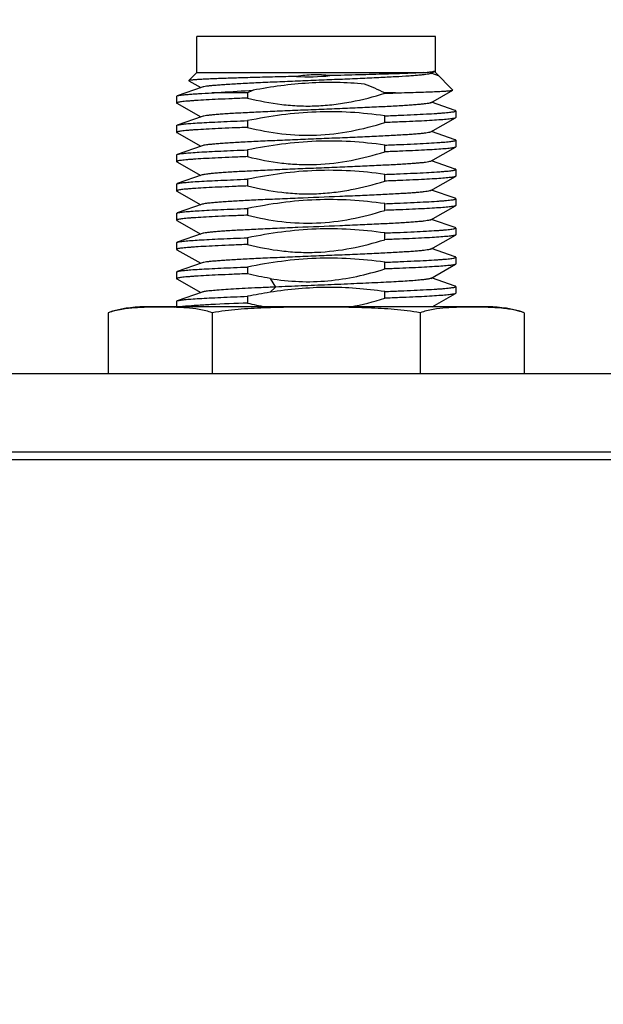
# Model space of a CAD drawing. Header units: millimetres. Extents: x 0 to 776, y 0 to 509.
# Tile 91 of 100: x 608 to 621, y 334 to 356. Entities that reach past the tile are written whole.
import ezdxf

# ---------------------------------------------------------------- set-up
doc = ezdxf.new("R2010")
doc.units = ezdxf.units.MM
doc.layers.add('DM', color=4, linetype='Continuous')
doc.layers.add('SLD-0', color=179, linetype='Continuous')
doc.styles.add('SLDTEXTSTYLE0', font='ROMANS', dxfattribs={"width": 0.84})
doc.styles.add('SLDTEXTSTYLE1', font='ROMANS', dxfattribs={"width": 0.97})
doc.dimstyles.new('SLDDIMSTYLE4', dxfattribs={"dimtxt": 3, "dimasz": 3.302, "dimexe": 0, "dimexo": 0.0625, "dimgap": 0.75, "dimtad": 1, "dimrnd": 1e-09, "dimzin": 12, "dimdsep": 46, "dimtxsty": 'SLDTEXTSTYLE0', "dimblk1": 'NONE', "dimblk2": 'NONE', "dimsah": 1, "dimcen": 0.09, "dimadec": 0, "dimazin": 3, "dimtol": 1, "dimtp": 0.3, "dimtm": 0.3, "dimtfac": 1, "dimtofl": 0, "dimtmove": 0, "dimatfit": 3, "dimldrblk": 'NONE', "dimfxl": 1, "dimfrac": 2, "dimtolj": 1, "dimtzin": 0, "dimarcsym": 0})

# ---------------------------------------------------------------- blocks, each defined once
blk = doc.blocks.new('_D_15')
at = {"layer": 'DM', "color": 7}
for p, q in [((541.336, 297.238), (541.336, 367.642)), ((636.336, 302.804), (636.336, 367.642)), ((543.836, 367.142), (633.836, 367.142))]:
    blk.add_line(p, q, dxfattribs=at)
for points in [[(543.836, 367.558), (543.836, 366.725), (541.336, 367.142)], [(633.836, 366.725), (633.836, 367.558), (636.336, 367.142)]]:
    blk.add_solid(points, dxfattribs=at)
at = {"layer": 'DM', "color": 7, "insert": (577.36, 371.462), "char_height": 3, "attachment_point": 1, "style": 'SLDTEXTSTYLE1'}
blk.add_mtext('95.00±0.30', dxfattribs=at)
blk = doc.blocks.new('_None')

msp = doc.modelspace()

# ---------------------------------------------------------------- linework, layer by layer
at = {"layer": 'SLD-0', "color": 7, "linetype": 'Continuous'}
for p, q in [((612.192, 354.93), (612.192, 355.73)), ((617.492, 355.73), (612.192, 355.73)), ((617.492, 354.976), (617.492, 355.73)), ((612.192, 354.93), (612.014, 354.752)), ((612.192, 354.93), (617.231, 354.93)), ((617.385, 354.912), (617.485, 354.969)), ((617.56, 354.862), (617.396, 354.918)), ((617.492, 354.976), (617.492, 354.976)), ((617.492, 354.93), (617.492, 354.976)), ((617.492, 354.93), (617.878, 354.544)), ((612.309, 354.607), (611.756, 354.415)), ((612.015, 354.747), (612.281, 354.597)), ((611.742, 354.405), (611.742, 354.255)), ((613.319, 354.48), (612.522, 354.48)), ((613.319, 354.48), (613.319, 354.364)), ((616.365, 354.471), (616.365, 354.48)), ((616.602, 354.48), (616.365, 354.48)), ((617.385, 354.262), (617.876, 354.54)), ((611.747, 354.249), (612.281, 353.947)), ((617.927, 354.09), (617.402, 354.272)), ((612.309, 353.957), (611.756, 353.765)), ((616.365, 353.821), (616.365, 353.97)), ((617.385, 353.612), (617.936, 353.924)), ((617.942, 353.93), (617.936, 353.924)), ((617.942, 354.08), (617.942, 353.93)), ((611.742, 353.755), (611.742, 353.605)), ((613.319, 353.864), (613.319, 353.714)), ((611.747, 353.599), (612.281, 353.297)), ((617.927, 353.44), (617.402, 353.622)), ((612.309, 353.307), (611.756, 353.115)), ((616.365, 353.171), (616.365, 353.32)), ((617.385, 352.962), (617.936, 353.274)), ((617.942, 353.28), (617.936, 353.274)), ((617.942, 353.43), (617.942, 353.28)), ((611.742, 353.105), (611.742, 352.955)), ((613.319, 353.214), (613.319, 353.064)), ((611.747, 352.949), (612.281, 352.647)), ((617.927, 352.79), (617.402, 352.972)), ((612.309, 352.657), (611.756, 352.465)), ((616.365, 352.521), (616.365, 352.67)), ((617.385, 352.312), (617.936, 352.624)), ((617.942, 352.63), (617.936, 352.624)), ((617.942, 352.78), (617.942, 352.63)), ((611.742, 352.455), (611.742, 352.305)), ((613.319, 352.564), (613.319, 352.414)), ((611.747, 352.299), (612.281, 351.997)), ((617.927, 352.14), (617.402, 352.322)), ((612.309, 352.007), (611.756, 351.815)), ((616.365, 351.871), (616.365, 352.021)), ((617.385, 351.662), (617.936, 351.974)), ((617.942, 351.98), (617.936, 351.974)), ((617.942, 352.13), (617.942, 351.98)), ((611.742, 351.805), (611.742, 351.655)), ((613.319, 351.914), (613.319, 351.764)), ((611.747, 351.649), (612.281, 351.347)), ((617.927, 351.49), (617.402, 351.672)), ((612.309, 351.357), (611.756, 351.165)), ((616.365, 351.221), (616.365, 351.37)), ((617.385, 351.012), (617.936, 351.324)), ((617.942, 351.33), (617.936, 351.324)), ((617.942, 351.48), (617.942, 351.33)), ((611.742, 351.155), (611.742, 351.005)), ((613.319, 351.264), (613.319, 351.114)), ((611.747, 350.999), (612.281, 350.697)), ((617.927, 350.84), (617.402, 351.022)), ((612.309, 350.707), (611.756, 350.515)), ((616.365, 350.571), (616.365, 350.72)), ((617.385, 350.362), (617.936, 350.674)), ((617.942, 350.68), (617.936, 350.674)), ((617.942, 350.83), (617.942, 350.68)), ((611.742, 350.505), (611.742, 350.355)), ((613.319, 350.614), (613.319, 350.464)), ((611.747, 350.349), (612.281, 350.047)), ((613.818, 350.36), (613.938, 350.17)), ((617.927, 350.19), (617.402, 350.372)), ((612.309, 350.057), (611.756, 349.865)), ((613.938, 350.17), (613.818, 350.053)), ((616.365, 349.921), (616.365, 350.07)), ((617.416, 349.73), (617.936, 350.024)), ((617.942, 350.03), (617.936, 350.024)), ((617.942, 350.18), (617.942, 350.03)), ((611.742, 349.855), (611.742, 349.73)), ((613.319, 349.964), (613.319, 349.814)), ((610.223, 349.6), (610.223, 348.239)), ((618.661, 349.73), (611.023, 349.73)), ((611.691, 349.719), (611.679, 349.72)), ((611.691, 349.719), (611.679, 349.72)), ((611.765, 349.717), (611.742, 349.718)), ((611.953, 349.706), (611.944, 349.707)), ((611.953, 349.706), (611.944, 349.707)), ((612.532, 349.6), (612.532, 348.239)), ((617.151, 349.6), (617.151, 348.239)), ((618.191, 349.723), (618.18, 349.723)), ((619.461, 349.6), (619.461, 348.239)), ((653.533, 348.239), (524.145, 348.239)), ((522.417, 346.513), (655.262, 346.513)), ((655.335, 346.336), (522.344, 346.336))]:
    msp.add_line(p, q, dxfattribs=at)
for centre, radius, start, end in [((614.657, 359.698), 4.86, 267.0315, 275.7577), ((615.698, 349.638), 5.395, 114.7393, 116.1713), ((613.379, 433.076), 78.663, 272.17559, 272.34825), ((615.725, 337.9), 12.302, 98.9208, 101.2826), ((614.938, 356.314), 6.698, 256.0097, 259.408), ((611.023, 347.203), 2.527, 90, 108.4598), ((611.482, 342.336), 7.387, 87.9788, 88.3731), ((611.574, 344.594), 5.126, 85.8621, 87.8616), ((618.661, 347.203), 2.527, 71.5402, 90)]:
    msp.add_arc(centre, radius, start, end, dxfattribs=at)
for points, knots in [([(614.406, 354.845), (614.247, 354.841), (613.937, 354.833), (613.491, 354.822), (613.143, 354.812), (612.888, 354.804), (612.718, 354.798), (612.565, 354.792), (612.428, 354.787), (612.31, 354.781), (612.212, 354.775), (612.142, 354.77), (612.096, 354.766), (612.069, 354.763), (612.048, 354.761), (612.031, 354.758), (612.021, 354.755), (612.015, 354.753), (612.014, 354.752)], [0, 0, 0, 0, 0.199424, 0.387561, 0.558495, 0.635831, 0.706945, 0.771294, 0.828401, 0.877831, 0.91924, 0.952324, 0.965674, 0.976866, 0.98588, 0.992717, 0.997397, 1, 1, 1, 1]), ([(617.386, 354.912), (617.382, 354.911), (617.373, 354.907), (617.347, 354.9), (617.302, 354.892), (617.232, 354.882), (617.142, 354.873), (617.032, 354.864), (616.849, 354.85), (616.581, 354.834), (616.216, 354.816), (615.805, 354.797), (615.361, 354.778), (614.899, 354.76), (614.436, 354.741), (613.986, 354.722), (613.566, 354.703), (613.188, 354.685), (612.907, 354.668), (612.713, 354.655), (612.594, 354.646), (612.494, 354.636), (612.414, 354.627), (612.354, 354.618), (612.322, 354.611), (612.309, 354.607)], [0, 0, 0, 0, 0.002408, 0.005827, 0.015678, 0.029546, 0.047414, 0.069117, 0.094459, 0.155311, 0.227835, 0.309652, 0.397948, 0.48975, 0.58194, 0.671394, 0.75508, 0.830161, 0.894101, 0.921206, 0.944742, 0.964524, 0.9804, 0.992249, 1, 1, 1, 1]), ([(615.145, 354.863), (615.022, 354.877), (614.775, 354.888), (614.528, 354.864), (614.406, 354.845)], [0, 0, 0, 0, 0.499994, 1, 1, 1, 1]), ([(617.231, 354.93), (617.113, 354.923), (616.833, 354.911), (616.355, 354.895), (615.778, 354.879), (615.363, 354.868), (615.145, 354.863)], [0, 0, 0, 0, 0.169752, 0.403679, 0.686463, 1, 1, 1, 1]), ([(617.231, 354.93), (617.264, 354.933), (617.322, 354.938), (617.397, 354.948), (617.449, 354.957), (617.477, 354.964), (617.485, 354.969)], [0, 0, 0, 0, 0.379811, 0.673999, 0.880627, 1, 1, 1, 1]), ([(617.485, 354.969), (617.486, 354.97), (617.489, 354.971), (617.492, 354.974), (617.492, 354.976)], [0, 0, 0, 0, 0.345353, 1, 1, 1, 1]), ([(612.014, 354.752), (612.013, 354.751), (612.012, 354.749), (612.014, 354.748), (612.015, 354.747)], [0, 0, 0, 0, 0.414825, 1, 1, 1, 1]), ([(615.918, 354.673), (615.711, 354.693), (615.297, 354.718), (614.674, 354.705), (614.054, 354.644), (613.644, 354.576), (613.44, 354.538)], [0, 0, 0, 0, 0.249999, 0.499989, 0.749986, 1, 1, 1, 1]), ([(611.742, 354.405), (611.742, 354.407), (611.747, 354.412), (611.752, 354.414), (611.756, 354.415)], [0, 0, 0, 0, 0.340657, 1, 1, 1, 1]), ([(613.319, 354.364), (613.204, 354.36), (612.987, 354.351), (612.679, 354.338), (612.408, 354.324), (612.209, 354.313), (612.071, 354.303), (611.986, 354.296), (611.914, 354.29), (611.854, 354.283), (611.807, 354.277), (611.772, 354.27), (611.753, 354.265), (611.742, 354.258), (611.742, 354.255)], [0, 0, 0, 0, 0.216275, 0.412116, 0.583979, 0.728972, 0.790576, 0.844564, 0.890705, 0.928811, 0.95875, 0.980433, 0.993928, 1, 1, 1, 1]), ([(611.756, 354.415), (611.767, 354.419), (611.795, 354.424), (611.847, 354.432), (611.917, 354.44), (612.006, 354.448), (612.111, 354.456), (612.285, 354.467), (612.424, 354.475), (612.522, 354.48)], [0, 0, 0, 0, 0.044176, 0.112402, 0.204474, 0.319914, 0.458081, 0.618201, 1, 1, 1, 1]), ([(612.522, 354.48), (612.59, 354.485), (612.897, 354.506), (613.203, 354.524), (613.44, 354.538)], [0, 0, 0, 0, 0.224799, 1, 1, 1, 1]), ([(613.319, 354.364), (613.568, 354.302), (613.949, 354.229), (614.463, 354.187), (614.849, 354.187), (615.235, 354.218), (615.744, 354.298), (616.119, 354.395), (616.365, 354.471)], [0, 0, 0, 0, 0.249931, 0.374958, 0.499988, 0.625014, 0.750042, 1, 1, 1, 1]), ([(616.601, 354.48), (616.691, 354.482), (616.863, 354.487), (617.106, 354.494), (617.32, 354.502), (617.501, 354.509), (617.631, 354.515), (617.717, 354.521), (617.768, 354.524), (617.809, 354.528), (617.84, 354.532), (617.861, 354.535), (617.873, 354.538), (617.876, 354.54)], [0, 0, 0, 0, 0.211755, 0.402989, 0.57104, 0.713796, 0.829416, 0.876545, 0.916311, 0.948592, 0.973314, 0.990427, 1, 1, 1, 1]), ([(617.876, 354.54), (617.877, 354.54), (617.879, 354.541), (617.878, 354.543), (617.878, 354.544)], [0, 0, 0, 0, 0.584058, 1, 1, 1, 1]), ([(611.742, 354.255), (611.742, 354.254), (611.742, 354.252), (611.745, 354.25), (611.747, 354.249)], [0, 0, 0, 0, 0.18582, 1, 1, 1, 1]), ([(617.385, 354.262), (617.382, 354.26), (617.373, 354.257), (617.347, 354.25), (617.302, 354.242), (617.232, 354.232), (617.142, 354.223), (617.032, 354.214), (616.904, 354.204), (616.758, 354.195), (616.532, 354.182), (616.216, 354.166), (615.805, 354.147), (615.361, 354.128), (614.9, 354.109), (614.436, 354.091), (613.987, 354.072), (613.566, 354.053), (613.189, 354.035), (612.907, 354.018), (612.713, 354.005), (612.594, 353.996), (612.494, 353.986), (612.414, 353.977), (612.354, 353.968), (612.322, 353.961), (612.309, 353.957)], [0, 0, 0, 0, 0.002381, 0.005758, 0.015559, 0.029425, 0.04729, 0.068998, 0.094351, 0.123146, 0.155166, 0.227712, 0.309517, 0.397824, 0.489633, 0.581836, 0.671304, 0.754999, 0.83011, 0.894045, 0.921168, 0.944722, 0.9645, 0.980378, 0.992243, 1, 1, 1, 1]), ([(616.365, 353.97), (616.112, 354.006), (615.604, 354.059), (614.837, 354.068), (614.073, 354), (613.569, 353.914), (613.319, 353.864)], [0, 0, 0, 0, 0.250004, 0.499987, 0.74998, 1, 1, 1, 1]), ([(616.365, 353.97), (616.479, 353.975), (616.697, 353.983), (617.005, 353.997), (617.275, 354.01), (617.475, 354.022), (617.612, 354.032), (617.697, 354.038), (617.77, 354.045), (617.83, 354.052), (617.877, 354.058), (617.911, 354.065), (617.931, 354.07), (617.942, 354.077), (617.942, 354.08)], [0, 0, 0, 0, 0.216275, 0.412117, 0.583979, 0.728972, 0.790576, 0.844565, 0.890706, 0.928811, 0.958751, 0.980433, 0.993929, 1, 1, 1, 1]), ([(617.936, 353.924), (617.931, 353.921), (617.915, 353.916), (617.886, 353.91), (617.845, 353.904), (617.792, 353.897), (617.727, 353.891), (617.619, 353.882), (617.458, 353.871), (617.234, 353.858), (616.974, 353.846), (616.68, 353.833), (616.473, 353.825), (616.365, 353.821)], [0, 0, 0, 0, 0.011767, 0.030836, 0.057311, 0.091133, 0.1322, 0.180375, 0.297282, 0.440084, 0.60656, 0.794222, 1, 1, 1, 1]), ([(617.942, 354.08), (617.942, 354.082), (617.937, 354.087), (617.931, 354.088), (617.927, 354.09)], [0, 0, 0, 0, 0.341492, 1, 1, 1, 1]), ([(611.742, 353.755), (611.742, 353.757), (611.747, 353.762), (611.752, 353.764), (611.756, 353.765)], [0, 0, 0, 0, 0.340481, 1, 1, 1, 1]), ([(613.319, 353.714), (613.204, 353.71), (612.987, 353.701), (612.679, 353.688), (612.408, 353.674), (612.209, 353.663), (612.071, 353.653), (611.986, 353.646), (611.914, 353.64), (611.854, 353.633), (611.807, 353.627), (611.772, 353.62), (611.753, 353.615), (611.742, 353.608), (611.742, 353.605)], [0, 0, 0, 0, 0.216275, 0.412116, 0.583979, 0.728972, 0.790576, 0.844564, 0.890706, 0.928811, 0.95875, 0.980433, 0.993928, 1, 1, 1, 1]), ([(611.756, 353.765), (611.764, 353.767), (611.783, 353.772), (611.836, 353.781), (611.93, 353.792), (612.073, 353.804), (612.256, 353.816), (612.476, 353.828), (612.73, 353.84), (613.015, 353.852), (613.214, 353.86), (613.319, 353.864)], [0, 0, 0, 0, 0.015534, 0.03795, 0.103331, 0.195453, 0.31306, 0.454489, 0.617714, 0.800483, 1, 1, 1, 1]), ([(613.319, 353.714), (613.568, 353.652), (614.075, 353.554), (614.85, 353.521), (615.619, 353.615), (616.119, 353.745), (616.365, 353.821)], [0, 0, 0, 0, 0.250025, 0.499977, 0.749947, 1, 1, 1, 1]), ([(611.742, 353.605), (611.742, 353.604), (611.742, 353.602), (611.745, 353.6), (611.747, 353.599)], [0, 0, 0, 0, 0.186241, 1, 1, 1, 1]), ([(617.385, 353.612), (617.382, 353.61), (617.373, 353.607), (617.347, 353.6), (617.302, 353.592), (617.232, 353.582), (617.142, 353.573), (617.032, 353.564), (616.904, 353.554), (616.758, 353.545), (616.532, 353.532), (616.216, 353.516), (615.805, 353.497), (615.361, 353.478), (614.899, 353.459), (614.436, 353.441), (613.986, 353.422), (613.565, 353.403), (613.188, 353.385), (612.907, 353.368), (612.713, 353.355), (612.594, 353.346), (612.494, 353.336), (612.414, 353.327), (612.354, 353.318), (612.322, 353.311), (612.309, 353.307)], [0, 0, 0, 0, 0.002381, 0.005767, 0.015593, 0.02946, 0.047313, 0.069033, 0.094399, 0.123197, 0.155219, 0.227781, 0.309593, 0.397913, 0.489727, 0.581933, 0.6714, 0.755089, 0.830188, 0.894111, 0.921221, 0.944772, 0.964542, 0.980397, 0.992245, 1, 1, 1, 1]), ([(616.365, 353.32), (616.112, 353.356), (615.604, 353.409), (614.837, 353.418), (614.073, 353.35), (613.569, 353.264), (613.319, 353.214)], [0, 0, 0, 0, 0.250004, 0.499987, 0.74998, 1, 1, 1, 1]), ([(616.365, 353.32), (616.479, 353.325), (616.697, 353.333), (617.005, 353.347), (617.275, 353.36), (617.475, 353.372), (617.612, 353.382), (617.697, 353.388), (617.77, 353.395), (617.83, 353.402), (617.877, 353.408), (617.911, 353.415), (617.931, 353.42), (617.942, 353.427), (617.942, 353.43)], [0, 0, 0, 0, 0.216275, 0.412117, 0.583979, 0.728972, 0.790576, 0.844565, 0.890706, 0.928811, 0.958751, 0.980433, 0.993929, 1, 1, 1, 1]), ([(617.936, 353.274), (617.931, 353.271), (617.915, 353.266), (617.886, 353.26), (617.844, 353.254), (617.791, 353.247), (617.727, 353.241), (617.619, 353.232), (617.458, 353.221), (617.234, 353.208), (616.973, 353.196), (616.679, 353.183), (616.473, 353.175), (616.365, 353.171)], [-0.000006, -0.000006, -0.000006, -0.000006, 0.011821, 0.030939, 0.057455, 0.091311, 0.132403, 0.180596, 0.297513, 0.440295, 0.606723, 0.794314, 1, 1, 1, 1]), ([(617.942, 353.43), (617.942, 353.432), (617.937, 353.437), (617.931, 353.438), (617.927, 353.44)], [0, 0, 0, 0, 0.341383, 1, 1, 1, 1]), ([(611.742, 353.105), (611.742, 353.107), (611.747, 353.112), (611.752, 353.114), (611.756, 353.115)], [0, 0, 0, 0, 0.340649, 1, 1, 1, 1]), ([(613.319, 353.064), (613.204, 353.06), (612.987, 353.051), (612.679, 353.038), (612.408, 353.024), (612.209, 353.013), (612.071, 353.003), (611.986, 352.996), (611.914, 352.99), (611.854, 352.983), (611.807, 352.977), (611.772, 352.97), (611.753, 352.965), (611.742, 352.958), (611.742, 352.955)], [0, 0, 0, 0, 0.216281, 0.412111, 0.583975, 0.728969, 0.790575, 0.844567, 0.890706, 0.928814, 0.95875, 0.980432, 0.993932, 1, 1, 1, 1]), ([(611.756, 353.115), (611.764, 353.117), (611.783, 353.122), (611.836, 353.131), (611.93, 353.142), (612.073, 353.154), (612.256, 353.166), (612.476, 353.178), (612.73, 353.19), (613.015, 353.202), (613.214, 353.21), (613.319, 353.214)], [0, 0, 0, 0, 0.015519, 0.037923, 0.103285, 0.195396, 0.313001, 0.454435, 0.617672, 0.80046, 1, 1, 1, 1]), ([(613.319, 353.064), (613.568, 353.002), (613.949, 352.929), (614.463, 352.887), (614.978, 352.887), (615.619, 352.965), (616.119, 353.095), (616.365, 353.171)], [0, 0, 0, 0, 0.249965, 0.375019, 0.500073, 0.750004, 1, 1, 1, 1]), ([(611.742, 352.955), (611.742, 352.954), (611.742, 352.952), (611.745, 352.95), (611.747, 352.949)], [0, 0, 0, 0, 0.186739, 1, 1, 1, 1]), ([(617.385, 352.962), (617.382, 352.96), (617.372, 352.957), (617.347, 352.95), (617.301, 352.942), (617.231, 352.932), (617.141, 352.923), (617.031, 352.914), (616.903, 352.904), (616.757, 352.895), (616.531, 352.882), (616.215, 352.866), (615.804, 352.847), (615.36, 352.828), (614.898, 352.809), (614.435, 352.791), (613.985, 352.772), (613.564, 352.753), (613.187, 352.735), (612.906, 352.718), (612.712, 352.705), (612.593, 352.696), (612.493, 352.686), (612.413, 352.677), (612.354, 352.668), (612.321, 352.661), (612.309, 352.657)], [0, 0, 0, 0, 0.0023818, 0.0057764, 0.0156399, 0.0295398, 0.0474045, 0.069136, 0.0945298, 0.1233548, 0.1553837, 0.2279723, 0.3098059, 0.3981356, 0.4899534, 0.5821515, 0.671607, 0.755276, 0.8303409, 0.8942433, 0.9213261, 0.94485, 0.9646129, 0.9804462, 0.9922581, 0.9999985, 0.9999985, 0.9999985, 0.9999985]), ([(616.365, 352.67), (616.112, 352.706), (615.604, 352.759), (614.837, 352.768), (614.073, 352.7), (613.569, 352.614), (613.319, 352.564)], [0, 0, 0, 0, 0.250001, 0.499988, 0.749983, 1, 1, 1, 1]), ([(616.365, 352.67), (616.479, 352.675), (616.697, 352.683), (617.005, 352.697), (617.275, 352.71), (617.475, 352.722), (617.612, 352.732), (617.697, 352.738), (617.77, 352.745), (617.83, 352.752), (617.877, 352.758), (617.911, 352.765), (617.931, 352.77), (617.942, 352.777), (617.942, 352.78)], [0, 0, 0, 0, 0.216275, 0.412116, 0.583979, 0.728972, 0.790576, 0.844565, 0.890706, 0.928811, 0.95875, 0.980433, 0.993928, 1, 1, 1, 1]), ([(617.936, 352.624), (617.931, 352.621), (617.915, 352.616), (617.886, 352.61), (617.845, 352.604), (617.792, 352.597), (617.727, 352.591), (617.62, 352.582), (617.458, 352.571), (617.234, 352.558), (616.974, 352.546), (616.68, 352.533), (616.473, 352.525), (616.365, 352.521)], [0, 0, 0, 0, 0.011749, 0.030801, 0.057262, 0.091073, 0.132132, 0.180301, 0.297205, 0.440013, 0.606504, 0.794191, 1, 1, 1, 1]), ([(617.942, 352.78), (617.942, 352.782), (617.936, 352.787), (617.931, 352.788), (617.927, 352.79)], [0, 0, 0, 0, 0.341029, 1, 1, 1, 1]), ([(611.742, 352.455), (611.742, 352.457), (611.747, 352.462), (611.752, 352.463), (611.756, 352.465)], [0, 0, 0, 0, 0.341056, 1, 1, 1, 1]), ([(613.319, 352.414), (613.204, 352.41), (612.987, 352.401), (612.679, 352.388), (612.408, 352.374), (612.209, 352.363), (612.071, 352.353), (611.986, 352.346), (611.914, 352.34), (611.854, 352.333), (611.807, 352.327), (611.772, 352.32), (611.753, 352.315), (611.742, 352.308), (611.742, 352.305)], [0, 0, 0, 0, 0.216275, 0.412116, 0.583979, 0.728972, 0.790576, 0.844564, 0.890706, 0.928811, 0.95875, 0.980433, 0.993928, 1, 1, 1, 1]), ([(611.756, 352.465), (611.764, 352.467), (611.783, 352.472), (611.836, 352.481), (611.929, 352.492), (612.072, 352.504), (612.255, 352.516), (612.476, 352.528), (612.73, 352.54), (613.015, 352.552), (613.214, 352.56), (613.319, 352.564)], [0, 0, 0, 0, 0.015471, 0.037825, 0.103121, 0.195192, 0.312786, 0.454243, 0.617523, 0.800366, 1, 1, 1, 1]), ([(613.319, 352.414), (613.568, 352.352), (613.949, 352.279), (614.463, 352.237), (614.849, 352.237), (615.235, 352.268), (615.744, 352.348), (616.119, 352.445), (616.365, 352.521)], [0, 0, 0, 0, 0.249934, 0.374959, 0.499988, 0.625013, 0.750039, 1, 1, 1, 1]), ([(611.742, 352.305), (611.742, 352.304), (611.742, 352.302), (611.745, 352.3), (611.747, 352.299)], [0, 0, 0, 0, 0.1858466, 0.9988185, 0.9988185, 0.9988185, 0.9988185]), ([(617.385, 352.312), (617.382, 352.31), (617.373, 352.307), (617.347, 352.3), (617.302, 352.292), (617.232, 352.282), (617.142, 352.273), (617.032, 352.264), (616.904, 352.254), (616.758, 352.245), (616.532, 352.232), (616.216, 352.216), (615.805, 352.197), (615.205, 352.172), (614.592, 352.147), (613.987, 352.122), (613.566, 352.103), (613.188, 352.085), (612.907, 352.069), (612.713, 352.055), (612.594, 352.046), (612.494, 352.036), (612.414, 352.027), (612.354, 352.018), (612.322, 352.011), (612.309, 352.007)], [0, 0, 0, 0, 0.002381, 0.005757, 0.015554, 0.029419, 0.047288, 0.068997, 0.094348, 0.123142, 0.155163, 0.227712, 0.309514, 0.397828, 0.58184, 0.671304, 0.755007, 0.830105, 0.894057, 0.921178, 0.944719, 0.9645, 0.980384, 0.992248, 1, 1, 1, 1]), ([(616.365, 352.021), (616.112, 352.056), (615.604, 352.109), (614.837, 352.118), (614.073, 352.05), (613.569, 351.964), (613.319, 351.914)], [0, 0, 0, 0, 0.250005, 0.499987, 0.749979, 1, 1, 1, 1]), ([(616.365, 352.02), (616.479, 352.025), (616.697, 352.033), (617.005, 352.047), (617.275, 352.06), (617.475, 352.072), (617.612, 352.081), (617.697, 352.088), (617.77, 352.095), (617.83, 352.102), (617.877, 352.108), (617.911, 352.115), (617.931, 352.12), (617.942, 352.127), (617.942, 352.13)], [0, 0, 0, 0, 0.21626, 0.412101, 0.58397, 0.728902, 0.790537, 0.844571, 0.890722, 0.928783, 0.958677, 0.980362, 0.993898, 1, 1, 1, 1]), ([(617.936, 351.974), (617.931, 351.971), (617.915, 351.966), (617.886, 351.96), (617.845, 351.954), (617.792, 351.947), (617.727, 351.941), (617.619, 351.932), (617.458, 351.921), (617.234, 351.908), (616.973, 351.896), (616.68, 351.883), (616.473, 351.875), (616.365, 351.871)], [0, 0, 0, 0, 0.01177, 0.030842, 0.05732, 0.091144, 0.132213, 0.180389, 0.297297, 0.440097, 0.606569, 0.794228, 1, 1, 1, 1]), ([(617.942, 352.13), (617.942, 352.132), (617.937, 352.137), (617.931, 352.138), (617.928, 352.14)], [0, 0, 0, 0, 0.340515, 1, 1, 1, 1]), ([(611.742, 351.805), (611.742, 351.807), (611.747, 351.812), (611.752, 351.814), (611.756, 351.815)], [0, 0, 0, 0, 0.340858, 1, 1, 1, 1]), ([(613.319, 351.764), (613.204, 351.76), (612.987, 351.751), (612.679, 351.738), (612.408, 351.724), (612.209, 351.713), (612.071, 351.703), (611.986, 351.696), (611.914, 351.69), (611.854, 351.683), (611.807, 351.677), (611.772, 351.67), (611.753, 351.665), (611.742, 351.658), (611.742, 351.655)], [0, 0, 0, 0, 0.216275, 0.412116, 0.583979, 0.728972, 0.790576, 0.844565, 0.890706, 0.928811, 0.95875, 0.980433, 0.993928, 1, 1, 1, 1]), ([(611.756, 351.815), (611.764, 351.817), (611.783, 351.822), (611.836, 351.831), (611.93, 351.842), (612.073, 351.854), (612.256, 351.866), (612.476, 351.878), (612.73, 351.89), (613.015, 351.902), (613.214, 351.91), (613.319, 351.914)], [0, 0, 0, 0, 0.015494, 0.037915, 0.103376, 0.195467, 0.313018, 0.454515, 0.617747, 0.800402, 1, 1, 1, 1]), ([(613.319, 351.764), (613.568, 351.702), (614.075, 351.604), (614.85, 351.571), (615.619, 351.665), (616.119, 351.795), (616.365, 351.871)], [0, 0, 0, 0, 0.250023, 0.499977, 0.749949, 1, 1, 1, 1]), ([(611.742, 351.655), (611.742, 351.654), (611.742, 351.652), (611.745, 351.65), (611.747, 351.649)], [0, 0, 0, 0, 0.186273, 1, 1, 1, 1]), ([(617.385, 351.662), (617.382, 351.66), (617.373, 351.657), (617.347, 351.65), (617.302, 351.642), (617.232, 351.632), (617.142, 351.623), (617.032, 351.614), (616.904, 351.604), (616.758, 351.595), (616.532, 351.582), (616.216, 351.566), (615.805, 351.547), (615.205, 351.522), (614.591, 351.497), (613.986, 351.472), (613.565, 351.453), (613.188, 351.435), (612.907, 351.418), (612.713, 351.405), (612.594, 351.396), (612.494, 351.386), (612.414, 351.377), (612.354, 351.368), (612.322, 351.361), (612.309, 351.357)], [0, 0, 0, 0, 0.002384, 0.005768, 0.015586, 0.029456, 0.047314, 0.069034, 0.094404, 0.123207, 0.155221, 0.227793, 0.309601, 0.397927, 0.581946, 0.671416, 0.755101, 0.830201, 0.894121, 0.92123, 0.944777, 0.964543, 0.9804, 0.992245, 1, 1, 1, 1]), ([(616.365, 351.37), (616.112, 351.406), (615.604, 351.459), (614.837, 351.468), (614.073, 351.4), (613.569, 351.314), (613.319, 351.264)], [0, 0, 0, 0, 0.250004, 0.499987, 0.74998, 1, 1, 1, 1]), ([(616.365, 351.37), (616.479, 351.375), (616.697, 351.383), (617.005, 351.397), (617.275, 351.41), (617.475, 351.422), (617.612, 351.431), (617.697, 351.438), (617.77, 351.445), (617.83, 351.452), (617.877, 351.458), (617.911, 351.465), (617.931, 351.47), (617.942, 351.477), (617.942, 351.48)], [0, 0, 0, 0, 0.216295, 0.412135, 0.583943, 0.728933, 0.790582, 0.844583, 0.89068, 0.928743, 0.958672, 0.980393, 0.993935, 1, 1, 1, 1]), ([(617.936, 351.324), (617.931, 351.321), (617.915, 351.316), (617.886, 351.31), (617.844, 351.304), (617.791, 351.297), (617.727, 351.291), (617.619, 351.282), (617.457, 351.271), (617.234, 351.258), (616.973, 351.246), (616.679, 351.233), (616.473, 351.225), (616.365, 351.221)], [0, 0, 0, 0, 0.011824, 0.030944, 0.057463, 0.09132, 0.132414, 0.180607, 0.297525, 0.440305, 0.606731, 0.794318, 1, 1, 1, 1]), ([(617.942, 351.48), (617.942, 351.482), (617.937, 351.487), (617.931, 351.488), (617.928, 351.49)], [0, 0, 0, 0, 0.34156, 1, 1, 1, 1]), ([(611.742, 351.155), (611.742, 351.157), (611.747, 351.162), (611.752, 351.163), (611.756, 351.165)], [0, 0, 0, 0, 0.340289, 1, 1, 1, 1]), ([(613.319, 351.114), (613.204, 351.11), (612.987, 351.101), (612.679, 351.088), (612.408, 351.074), (612.209, 351.063), (612.071, 351.053), (611.986, 351.046), (611.914, 351.04), (611.854, 351.033), (611.807, 351.027), (611.772, 351.02), (611.753, 351.015), (611.742, 351.008), (611.742, 351.005)], [0, 0, 0, 0, 0.216275, 0.412117, 0.583979, 0.728972, 0.790576, 0.844565, 0.890706, 0.928811, 0.958751, 0.980433, 0.993929, 1, 1, 1, 1]), ([(611.756, 351.165), (611.764, 351.167), (611.783, 351.172), (611.818, 351.178), (611.863, 351.184), (611.945, 351.193), (612.073, 351.204), (612.256, 351.216), (612.476, 351.228), (612.73, 351.24), (613.015, 351.252), (613.214, 351.26), (613.319, 351.264)], [0, 0, 0, 0, 0.015523, 0.037966, 0.067279, 0.103364, 0.195388, 0.313005, 0.454481, 0.617669, 0.800384, 1, 1, 1, 1]), ([(613.319, 351.114), (613.568, 351.052), (613.949, 350.979), (614.463, 350.937), (614.978, 350.937), (615.619, 351.015), (616.119, 351.145), (616.365, 351.221)], [0, 0, 0, 0, 0.249974, 0.375025, 0.500074, 0.749995, 1, 1, 1, 1]), ([(611.742, 351.005), (611.742, 351.004), (611.742, 351.002), (611.745, 351), (611.747, 350.999)], [0, 0, 0, 0, 0.186663, 1, 1, 1, 1]), ([(617.385, 351.012), (617.382, 351.01), (617.372, 351.007), (617.347, 351), (617.301, 350.992), (617.231, 350.982), (617.141, 350.973), (617.031, 350.964), (616.903, 350.954), (616.757, 350.945), (616.531, 350.932), (616.215, 350.916), (615.804, 350.897), (615.36, 350.878), (614.898, 350.859), (614.434, 350.841), (613.985, 350.822), (613.564, 350.803), (613.187, 350.785), (612.906, 350.768), (612.712, 350.755), (612.593, 350.746), (612.493, 350.736), (612.413, 350.727), (612.354, 350.718), (612.321, 350.711), (612.309, 350.707)], [0, 0, 0, 0, 0.002387, 0.005781, 0.015633, 0.029536, 0.047406, 0.069135, 0.094533, 0.123363, 0.155387, 0.22798, 0.309813, 0.398143, 0.489964, 0.582158, 0.671619, 0.75528, 0.830353, 0.894242, 0.921323, 0.944857, 0.964619, 0.980449, 0.99226, 1, 1, 1, 1]), ([(616.365, 350.72), (616.112, 350.756), (615.604, 350.809), (614.837, 350.818), (614.073, 350.75), (613.569, 350.664), (613.319, 350.614)], [0, 0, 0, 0, 0.250005, 0.499988, 0.74998, 1, 1, 1, 1]), ([(616.365, 350.72), (616.479, 350.725), (616.697, 350.733), (617.005, 350.747), (617.275, 350.76), (617.475, 350.772), (617.612, 350.781), (617.697, 350.788), (617.77, 350.795), (617.83, 350.802), (617.877, 350.808), (617.911, 350.815), (617.931, 350.82), (617.942, 350.827), (617.942, 350.83)], [0, 0, 0, 0, 0.216339, 0.412134, 0.583954, 0.729, 0.790627, 0.844574, 0.89067, 0.928768, 0.958736, 0.980469, 0.993967, 1, 1, 1, 1]), ([(617.936, 350.674), (617.931, 350.671), (617.915, 350.666), (617.886, 350.66), (617.844, 350.654), (617.791, 350.647), (617.727, 350.641), (617.619, 350.632), (617.457, 350.621), (617.234, 350.608), (616.973, 350.596), (616.679, 350.583), (616.473, 350.575), (616.365, 350.571)], [0, 0, 0, 0, 0.011834, 0.030963, 0.057489, 0.091352, 0.132451, 0.180647, 0.297567, 0.440344, 0.606761, 0.794335, 1, 1, 1, 1]), ([(617.942, 350.83), (617.942, 350.832), (617.937, 350.837), (617.931, 350.838), (617.927, 350.84)], [0, 0, 0, 0, 0.341717, 1, 1, 1, 1]), ([(611.742, 350.505), (611.742, 350.507), (611.747, 350.512), (611.752, 350.513), (611.756, 350.515)], [0, 0, 0, 0, 0.340027, 1, 1, 1, 1]), ([(613.319, 350.464), (613.204, 350.46), (612.987, 350.451), (612.679, 350.438), (612.408, 350.424), (612.209, 350.413), (612.071, 350.403), (611.986, 350.396), (611.914, 350.39), (611.853, 350.383), (611.807, 350.377), (611.772, 350.37), (611.753, 350.365), (611.742, 350.358), (611.742, 350.355)], [0, 0, 0, 0, 0.216359, 0.412101, 0.584004, 0.729041, 0.790606, 0.844557, 0.890702, 0.928853, 0.958833, 0.980506, 0.993953, 1, 1, 1, 1]), ([(611.756, 350.515), (611.763, 350.517), (611.783, 350.522), (611.836, 350.531), (611.929, 350.542), (612.072, 350.554), (612.255, 350.566), (612.476, 350.578), (612.73, 350.59), (613.015, 350.602), (613.214, 350.61), (613.319, 350.614)], [0, 0, 0, 0, 0.015511, 0.037902, 0.103159, 0.195165, 0.312824, 0.454265, 0.617494, 0.800329, 1, 1, 1, 1]), ([(613.818, 350.36), (614.03, 350.325), (614.458, 350.278), (615.105, 350.295), (615.743, 350.396), (616.159, 350.508), (616.365, 350.571)], [0, 0, 0, 0, 0.24999, 0.499965, 0.749959, 1, 1, 1, 1]), ([(611.742, 350.355), (611.742, 350.354), (611.742, 350.352), (611.745, 350.35), (611.747, 350.349)], [0, 0, 0, 0, 0.186291, 1, 1, 1, 1]), ([(617.385, 350.362), (617.38, 350.36), (617.368, 350.355), (617.344, 350.349), (617.312, 350.343), (617.253, 350.335), (617.158, 350.325), (617.022, 350.313), (616.857, 350.301), (616.664, 350.289), (616.447, 350.277), (616.116, 350.261), (615.666, 350.241), (615.099, 350.217), (614.517, 350.194), (614.129, 350.178), (613.938, 350.17)], [0, 0, 0, 0, 0.004662, 0.011697, 0.021141, 0.032969, 0.063625, 0.103321, 0.151605, 0.207769, 0.271053, 0.340666, 0.494939, 0.662292, 0.833712, 1, 1, 1, 1]), ([(617.942, 350.18), (617.942, 350.182), (617.937, 350.187), (617.931, 350.188), (617.927, 350.19)], [0, 0, 0, 0, 0.341286, 1, 1, 1, 1]), ([(613.938, 350.17), (613.832, 350.165), (613.629, 350.156), (613.338, 350.142), (613.075, 350.128), (612.844, 350.114), (612.651, 350.101), (612.498, 350.087), (612.397, 350.075), (612.339, 350.065), (612.318, 350.06), (612.309, 350.057)], [0, 0, 0, 0, 0.19349, 0.373165, 0.53558, 0.677878, 0.797408, 0.891856, 0.959763, 0.983387, 1, 1, 1, 1]), ([(616.365, 350.07), (616.154, 350.1), (615.73, 350.147), (615.091, 350.17), (614.451, 350.139), (614.028, 350.086), (613.818, 350.053)], [0, 0, 0, 0, 0.250008, 0.500001, 0.749994, 1, 1, 1, 1]), ([(616.365, 350.07), (616.479, 350.075), (616.697, 350.083), (617.005, 350.097), (617.275, 350.11), (617.475, 350.122), (617.612, 350.131), (617.697, 350.138), (617.77, 350.145), (617.83, 350.152), (617.877, 350.158), (617.911, 350.165), (617.931, 350.17), (617.942, 350.177), (617.942, 350.18)], [0, 0, 0, 0, 0.21636, 0.412107, 0.583988, 0.729043, 0.790618, 0.844561, 0.890691, 0.928831, 0.958815, 0.980511, 0.993961, 1, 1, 1, 1]), ([(617.936, 350.024), (617.931, 350.021), (617.915, 350.016), (617.886, 350.01), (617.845, 350.004), (617.792, 349.997), (617.727, 349.991), (617.619, 349.982), (617.458, 349.971), (617.234, 349.958), (616.974, 349.946), (616.68, 349.933), (616.473, 349.925), (616.365, 349.921)], [0, 0, 0, 0, 0.011813, 0.030933, 0.057418, 0.091214, 0.132238, 0.180395, 0.297373, 0.440149, 0.606569, 0.79421, 1, 1, 1, 1]), ([(611.742, 349.855), (611.742, 349.857), (611.747, 349.862), (611.752, 349.864), (611.756, 349.865)], [0, 0, 0, 0, 0.34081, 1, 1, 1, 1]), ([(611.756, 349.865), (611.764, 349.867), (611.783, 349.872), (611.836, 349.881), (611.93, 349.892), (612.073, 349.904), (612.256, 349.916), (612.476, 349.928), (612.73, 349.94), (613.015, 349.952), (613.214, 349.96), (613.319, 349.964)], [0, 0, 0, 0, 0.015496, 0.037922, 0.103382, 0.195467, 0.313021, 0.454517, 0.617743, 0.8004, 1, 1, 1, 1]), ([(613.319, 349.814), (613.045, 349.804), (612.668, 349.789), (612.213, 349.763), (612.031, 349.751), (611.953, 349.743)], [0, 0, 0, 0, 0.599593, 0.828275, 1, 1, 1, 1]), ([(611.023, 349.718), (610.956, 349.716), (610.789, 349.708), (610.519, 349.679), (610.32, 349.632), (610.223, 349.6)], [0, 0, 0, 0, 0.247691, 0.62069, 1, 1, 1, 1]), ([(611.679, 349.72), (611.57, 349.723), (611.351, 349.724), (611.133, 349.722), (611.023, 349.718)], [0, 0, 0, 0, 0.499988, 1, 1, 1, 1]), ([(611.953, 349.743), (611.941, 349.742), (611.901, 349.738), (611.86, 349.734), (611.831, 349.73)], [0, 0, 0, 0, 0.287858, 1, 1, 1, 1]), ([(612.532, 349.6), (612.438, 349.631), (612.246, 349.677), (612.05, 349.699), (611.953, 349.706)], [0, 0, 0, 0, 0.5042, 1, 1, 1, 1]), ([(617.151, 349.6), (616.961, 349.632), (616.577, 349.677), (615.999, 349.71), (615.421, 349.722), (614.842, 349.724), (614.263, 349.722), (613.684, 349.71), (613.106, 349.677), (612.723, 349.632), (612.532, 349.6)], [0, 0, 0, 0, 0.124995, 0.249994, 0.374997, 0.5, 0.625002, 0.750005, 0.875005, 1, 1, 1, 1]), ([(617.73, 349.706), (617.633, 349.699), (617.437, 349.677), (617.245, 349.631), (617.151, 349.6)], [0, 0, 0, 0, 0.495798, 1, 1, 1, 1]), ([(618.18, 349.723), (618.105, 349.722), (617.955, 349.719), (617.805, 349.712), (617.73, 349.706)], [0, 0, 0, 0, 0.499776, 1, 1, 1, 1]), ([(618.66, 349.718), (618.582, 349.721), (618.425, 349.724), (618.269, 349.724), (618.191, 349.723)], [0, 0, 0, 0, 0.500038, 1, 1, 1, 1]), ([(619.461, 349.6), (619.395, 349.622), (619.231, 349.666), (618.962, 349.704), (618.761, 349.715), (618.66, 349.718)], [0, 0, 0, 0, 0.254079, 0.628352, 1, 1, 1, 1])]:
    msp.add_open_spline(points, degree=3, knots=knots, dxfattribs=at)
for points in [[(616.365, 354.48), (616.219, 354.551), (616.07, 354.617), (615.918, 354.673)], [(613.818, 350.36), (613.65, 350.388), (613.484, 350.423), (613.319, 350.464)], [(615.602, 349.73), (615.86, 349.778), (616.114, 349.844), (616.365, 349.921)]]:
    msp.add_open_spline(points, degree=3, dxfattribs=at)

# ---------------------------------------------------------------- dimensions: what is measured, and where the dimension line sits
at = {"layer": 'DM', "color": 7}
dim = msp.add_linear_dim(base=(541.336, 369.642), p1=(636.336, 302.304), p2=(541.336, 296.738), dimstyle='SLDDIMSTYLE4', dxfattribs=at)
dim.commit()
dim.dimension.update_dxf_attribs({"geometry": '_D_15', "text_midpoint": (588.836, 369.642), "dimtype": 160})

doc.saveas('drawing.dxf')
